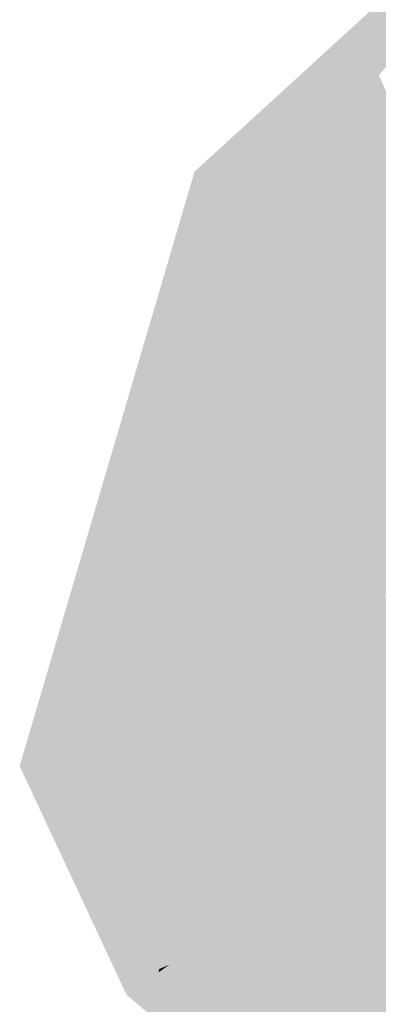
# Model space of a CAD drawing. Header units: metres. Extents: x 164696 to 183842, y 382615 to 387356.
# Tile 9 of 256: x 182542.66 to 182544.11, y 386556.22 to 386560.19. Entities that reach past the tile are written whole.
import ezdxf

# ---------------------------------------------------------------- set-up
doc = ezdxf.new("R2010")
doc.units = ezdxf.units.M
doc.layers.add('C3D-SURFACE_TINSURFACE', color=7, linetype='Continuous')

msp = doc.modelspace()

# ---------------------------------------------------------------- linework, layer by layer
at = {"layer": 'C3D-SURFACE_TINSURFACE', "color": 1, "linetype": 'Continuous', "lineweight": -3, "true_color": 0xe60000}
for points in [[(182545.2057, 386561.2571), (182543.3649, 386559.5749), (182543.4289, 386559.61)], [(182543.6426, 386559.718), (182545.2057, 386561.2571), (182543.4289, 386559.61)], [(182543.6426, 386559.718), (182543.8616, 386559.8398), (182545.2057, 386561.2571)], [(182545.2057, 386561.2571), (182543.8616, 386559.8398), (182543.9076, 386559.8628)], [(182545.2057, 386561.2571), (182543.9076, 386559.8628), (182543.9536, 386559.8857)], [(182545.2057, 386561.2571), (182543.9536, 386559.8857), (182543.9996, 386559.9087)], [(182545.2057, 386561.2571), (182543.9996, 386559.9087), (182544.1082, 386559.9632)], [(182543.9996, 386559.9087), (182544.0695, 386559.9428), (182544.1082, 386559.9632)], [(182543.9996, 386559.9087), (182544.0308, 386559.9224), (182544.0695, 386559.9428)], [(182544.4617, 386559.1624), (182544.0695, 386559.9428), (182544.0308, 386559.9224)], [(182544.4617, 386559.1624), (182544.1082, 386559.9632), (182544.0695, 386559.9428)], [(182544.3749, 386559.1158), (182543.9996, 386559.9087), (182543.9536, 386559.8857)], [(182544.3966, 386559.1275), (182544.0308, 386559.9224), (182543.9996, 386559.9087)], [(182544.3966, 386559.1275), (182543.9996, 386559.9087), (182544.3749, 386559.1158)], [(182544.4617, 386559.1624), (182544.0308, 386559.9224), (182544.44, 386559.1507)], [(182544.4183, 386559.1391), (182544.44, 386559.1507), (182544.0308, 386559.9224)], [(182544.3966, 386559.1275), (182544.4183, 386559.1391), (182544.0308, 386559.9224)], [(182544.2762, 386559.0737), (182543.9076, 386559.8628), (182543.8366, 386559.8221)], [(182543.8366, 386559.8221), (182543.9076, 386559.8628), (182543.8616, 386559.8398)], [(182544.2762, 386559.0737), (182543.9536, 386559.8857), (182543.9076, 386559.8628)], [(182544.3533, 386559.1042), (182544.3749, 386559.1158), (182543.9536, 386559.8857)], [(182544.3533, 386559.1042), (182543.9536, 386559.8857), (182544.2762, 386559.0737)], [(182543.6426, 386559.718), (182543.6893, 386559.7409), (182543.8616, 386559.8398)], [(182543.6893, 386559.7409), (182543.7989, 386559.7995), (182543.8616, 386559.8398)], [(182543.8366, 386559.8221), (182543.8616, 386559.8398), (182543.7989, 386559.7995)], [(182543.6893, 386559.7409), (182543.736, 386559.7639), (182543.7989, 386559.7995)], [(182543.736, 386559.7639), (182543.7612, 386559.7768), (182543.7989, 386559.7995)], [(182544.1002, 386558.9987), (182543.7989, 386559.7995), (182543.7612, 386559.7768)], [(182544.2762, 386559.0737), (182543.8366, 386559.8221), (182543.7989, 386559.7995)], [(182544.2062, 386559.0345), (182544.2762, 386559.0737), (182543.7989, 386559.7995)], [(182544.2062, 386559.0345), (182543.7989, 386559.7995), (182544.1002, 386558.9987)], [(182544.1002, 386558.9987), (182543.736, 386559.7639), (182543.6893, 386559.7409)], [(182544.1002, 386558.9987), (182543.7612, 386559.7768), (182543.736, 386559.7639)], [(182543.6426, 386559.718), (182543.4289, 386559.61), (182543.6168, 386559.7038)], [(182543.4289, 386559.61), (182543.5776, 386559.6823), (182543.6168, 386559.7038)], [(182544.0663, 386558.9739), (182543.6168, 386559.7038), (182543.5776, 386559.6823)], [(182544.0833, 386558.9863), (182543.6426, 386559.718), (182543.6168, 386559.7038)], [(182544.0833, 386558.9863), (182543.6168, 386559.7038), (182544.0663, 386558.9739)], [(182544.1002, 386558.9987), (182543.6893, 386559.7409), (182543.6426, 386559.718)], [(182544.1002, 386558.9987), (182543.6426, 386559.718), (182544.0833, 386558.9863)], [(182543.4289, 386559.61), (182543.5384, 386559.6609), (182543.5776, 386559.6823)], [(182544.0324, 386558.949), (182543.5776, 386559.6823), (182543.5384, 386559.6609)], [(182544.0663, 386558.9739), (182543.5776, 386559.6823), (182544.0493, 386558.9615)], [(182544.0324, 386558.949), (182544.0493, 386558.9615), (182543.5776, 386559.6823)], [(182543.472, 386559.6253), (182543.3649, 386559.5749), (182543.9876, 386558.9072)], [(182543.472, 386559.6253), (182543.4289, 386559.61), (182543.3649, 386559.5749)], [(182543.5148, 386559.648), (182543.5384, 386559.6609), (182543.4289, 386559.61)], [(182543.472, 386559.6253), (182543.5148, 386559.648), (182543.4289, 386559.61)], [(182543.472, 386559.6253), (182543.9876, 386558.9072), (182543.5148, 386559.648)], [(182543.5148, 386559.648), (182544.0324, 386558.949), (182543.5384, 386559.6609)], [(182543.5148, 386559.648), (182543.9876, 386558.9072), (182544.0324, 386558.949)], [(182542.6602, 386557.181), (182542.6937, 386557.1988), (182543.3649, 386559.5749)], [(182542.6937, 386557.1988), (182542.7564, 386557.2246), (182543.3649, 386559.5749)], [(182542.7564, 386557.2246), (182542.9506, 386557.3208), (182543.3649, 386559.5749)], [(182542.9506, 386557.3208), (182542.9819, 386557.3374), (182543.3649, 386559.5749)], [(182542.9819, 386557.3374), (182543.0132, 386557.3539), (182543.3649, 386559.5749)], [(182543.0738, 386557.3874), (182543.3649, 386559.5749), (182543.0132, 386557.3539)], [(182543.0738, 386557.3874), (182543.1324, 386557.4204), (182543.3649, 386559.5749)], [(182543.1324, 386557.4204), (182543.1709, 386557.4439), (182543.3649, 386559.5749)], [(182543.1709, 386557.4439), (182543.2026, 386557.4583), (182543.3649, 386559.5749)], [(182543.2026, 386557.4583), (182543.2344, 386557.4727), (182543.3649, 386559.5749)], [(182543.2344, 386557.4727), (182543.2661, 386557.4871), (182543.3649, 386559.5749)], [(182543.2661, 386557.4871), (182543.2979, 386557.5015), (182543.3649, 386559.5749)], [(182543.2979, 386557.5015), (182543.95, 386558.836), (182543.3649, 386559.5749)], [(182543.95, 386558.836), (182543.9876, 386558.9072), (182543.3649, 386559.5749)], [(182544.6134, 386558.1395), (182544.2062, 386559.0345), (182543.95, 386558.836)], [(182543.95, 386558.836), (182544.2062, 386559.0345), (182544.0663, 386558.9739)], [(182544.2062, 386559.0345), (182544.0833, 386558.9863), (182544.0663, 386558.9739)], [(182544.2062, 386559.0345), (182544.1002, 386558.9987), (182544.0833, 386558.9863)], [(182543.95, 386558.836), (182544.0663, 386558.9739), (182544.0493, 386558.9615)], [(182543.95, 386558.836), (182544.0493, 386558.9615), (182544.0324, 386558.949)], [(182543.95, 386558.836), (182544.0324, 386558.949), (182543.9876, 386558.9072)], [(182543.2979, 386557.5015), (182543.3884, 386557.5343), (182543.95, 386558.836)], [(182543.3884, 386557.5343), (182543.4479, 386557.5596), (182543.95, 386558.836)], [(182543.4479, 386557.5596), (182543.5748, 386557.6097), (182543.95, 386558.836)], [(182543.5748, 386557.6097), (182543.6173, 386557.6298), (182543.95, 386558.836)], [(182543.6173, 386557.6298), (182543.688, 386557.6578), (182543.95, 386558.836)], [(182543.7266, 386557.6762), (182543.95, 386558.836), (182543.688, 386557.6578)], [(182543.7266, 386557.6762), (182543.7653, 386557.6947), (182543.95, 386558.836)], [(182543.8039, 386557.7131), (182543.95, 386558.836), (182543.7653, 386557.6947)], [(182543.8039, 386557.7131), (182543.8426, 386557.7316), (182543.95, 386558.836)], [(182543.8426, 386557.7316), (182543.9182, 386557.7645), (182543.95, 386558.836)], [(182543.9182, 386557.7645), (182543.9596, 386557.7856), (182543.95, 386558.836)], [(182543.9596, 386557.7856), (182544.001, 386557.8066), (182543.95, 386558.836)], [(182544.0424, 386557.8277), (182543.95, 386558.836), (182544.001, 386557.8066)], [(182544.0424, 386557.8277), (182544.1031, 386557.8544), (182543.95, 386558.836)], [(182544.1031, 386557.8544), (182544.1328, 386557.8692), (182543.95, 386558.836)], [(182544.1328, 386557.8692), (182544.1625, 386557.884), (182543.95, 386558.836)], [(182544.1625, 386557.884), (182544.1922, 386557.8988), (182543.95, 386558.836)], [(182544.1922, 386557.8988), (182544.2219, 386557.9136), (182543.95, 386558.836)], [(182544.2516, 386557.9283), (182543.95, 386558.836), (182544.2219, 386557.9136)], [(182544.2516, 386557.9283), (182544.2813, 386557.9431), (182543.95, 386558.836)], [(182544.2813, 386557.9431), (182544.3524, 386557.9796), (182543.95, 386558.836)], [(182544.3524, 386557.9796), (182544.4674, 386558.0489), (182543.95, 386558.836)], [(182544.4674, 386558.0489), (182544.533, 386558.0931), (182543.95, 386558.836)], [(182544.533, 386558.0931), (182544.5598, 386558.1086), (182543.95, 386558.836)], [(182544.5598, 386558.1086), (182544.5866, 386558.124), (182543.95, 386558.836)], [(182544.5866, 386558.124), (182544.6134, 386558.1395), (182543.95, 386558.836)], [(182544.0424, 386557.8277), (182544.0734, 386557.8396), (182544.1031, 386557.8544)], [(182544.0734, 386557.8396), (182544.5271, 386557.0144), (182544.1031, 386557.8544)], [(182544.5546, 386557.0296), (182544.1328, 386557.8692), (182544.1031, 386557.8544)], [(182544.5546, 386557.0296), (182544.1031, 386557.8544), (182544.5271, 386557.0144)], [(182543.9596, 386557.7856), (182544.4006, 386556.9426), (182544.001, 386557.8066)], [(182544.0424, 386557.8277), (182544.001, 386557.8066), (182544.0734, 386557.8396)], [(182544.001, 386557.8066), (182544.4997, 386556.9992), (182544.0734, 386557.8396)], [(182544.001, 386557.8066), (182544.4504, 386556.9676), (182544.4997, 386556.9992)], [(182544.001, 386557.8066), (182544.4006, 386556.9426), (182544.4504, 386556.9676)], [(182544.0734, 386557.8396), (182544.4997, 386556.9992), (182544.5271, 386557.0144)], [(182543.8426, 386557.7316), (182543.8768, 386557.7434), (182543.9182, 386557.7645)], [(182543.8768, 386557.7434), (182544.3508, 386556.9177), (182543.9182, 386557.7645)], [(182543.9182, 386557.7645), (182544.3508, 386556.9177), (182543.9596, 386557.7856)], [(182543.9596, 386557.7856), (182544.3508, 386556.9177), (182544.4006, 386556.9426)], [(182543.8039, 386557.7131), (182543.8768, 386557.7434), (182543.8426, 386557.7316)], [(182543.8039, 386557.7131), (182544.2142, 386556.8503), (182543.8768, 386557.7434)], [(182544.301, 386556.8928), (182544.3508, 386556.9177), (182543.8768, 386557.7434)], [(182544.301, 386556.8928), (182543.8768, 386557.7434), (182544.25, 386556.8666)], [(182544.2142, 386556.8503), (182544.25, 386556.8666), (182543.8768, 386557.7434)], [(182544.1426, 386556.8176), (182543.7653, 386557.6947), (182543.7266, 386557.6762)], [(182544.1784, 386556.8339), (182543.8039, 386557.7131), (182543.7653, 386557.6947)], [(182544.1426, 386556.8176), (182544.1784, 386556.8339), (182543.7653, 386557.6947)], [(182543.8039, 386557.7131), (182544.1784, 386556.8339), (182544.2142, 386556.8503)], [(182543.6173, 386557.6298), (182543.6493, 386557.6393), (182543.688, 386557.6578)], [(182544.0613, 386556.7832), (182543.688, 386557.6578), (182543.6493, 386557.6393)], [(182544.0988, 386556.7999), (182543.7266, 386557.6762), (182543.688, 386557.6578)], [(182544.0988, 386556.7999), (182543.688, 386557.6578), (182544.0613, 386556.7832)], [(182544.0988, 386556.7999), (182544.1426, 386556.8176), (182543.7266, 386557.6762)], [(182543.4479, 386557.5596), (182543.5323, 386557.5896), (182543.5748, 386557.6097)], [(182543.9083, 386556.7177), (182543.5748, 386557.6097), (182543.5323, 386557.5896)], [(182543.5748, 386557.6097), (182543.6493, 386557.6393), (182543.6173, 386557.6298)], [(182543.9864, 386556.7496), (182543.6493, 386557.6393), (182543.5748, 386557.6097)], [(182543.949, 386556.7329), (182543.9864, 386556.7496), (182543.5748, 386557.6097)], [(182543.949, 386556.7329), (182543.5748, 386557.6097), (182543.9083, 386556.7177)], [(182544.0613, 386556.7832), (182543.6493, 386557.6393), (182544.0239, 386556.7664)], [(182544.0239, 386556.7664), (182543.6493, 386557.6393), (182543.9864, 386556.7496)], [(182543.8191, 386556.6736), (182543.4897, 386557.5694), (182543.3884, 386557.5343)], [(182543.3884, 386557.5343), (182543.4897, 386557.5694), (182543.4479, 386557.5596)], [(182543.4479, 386557.5596), (182543.4897, 386557.5694), (182543.5323, 386557.5896)], [(182543.9083, 386556.7177), (182543.5323, 386557.5896), (182543.4897, 386557.5694)], [(182543.9083, 386556.7177), (182543.4897, 386557.5694), (182543.8786, 386556.703)], [(182543.4897, 386557.5694), (182543.8488, 386556.6883), (182543.8786, 386556.703)], [(182543.8191, 386556.6736), (182543.8488, 386556.6883), (182543.4897, 386557.5694)], [(182543.2979, 386557.5015), (182543.329, 386557.509), (182543.3884, 386557.5343)], [(182543.782, 386556.6553), (182543.3884, 386557.5343), (182543.329, 386557.509)], [(182543.8191, 386556.6736), (182543.3884, 386557.5343), (182543.782, 386556.6553)], [(182543.6929, 386556.6101), (182543.2661, 386557.4871), (182543.2344, 386557.4727)], [(182543.6929, 386556.6101), (182543.329, 386557.509), (182543.2661, 386557.4871)], [(182543.2661, 386557.4871), (182543.329, 386557.509), (182543.2979, 386557.5015)], [(182543.782, 386556.6553), (182543.329, 386557.509), (182543.7375, 386556.6327)], [(182543.7375, 386556.6327), (182543.329, 386557.509), (182543.6929, 386556.6101)], [(182543.6484, 386556.5875), (182543.2026, 386557.4583), (182543.1324, 386557.4204)], [(182543.1324, 386557.4204), (182543.2026, 386557.4583), (182543.1709, 386557.4439)], [(182543.6484, 386556.5875), (182543.2344, 386557.4727), (182543.2026, 386557.4583)], [(182543.6484, 386556.5875), (182543.6929, 386556.6101), (182543.2344, 386557.4727)], [(182543.0738, 386557.3874), (182543.5655, 386556.5409), (182543.1324, 386557.4204)], [(182543.6484, 386556.5875), (182543.1324, 386557.4204), (182543.6011, 386556.5605)], [(182543.6011, 386556.5605), (182543.1324, 386557.4204), (182543.5655, 386556.5409)], [(182543.0738, 386557.3874), (182543.0132, 386557.3539), (182543.0445, 386557.3705)], [(182543.0445, 386557.3705), (182543.0132, 386557.3539), (182543.4943, 386556.5017)], [(182543.0738, 386557.3874), (182543.0445, 386557.3705), (182543.5299, 386556.5213)], [(182543.0445, 386557.3705), (182543.4943, 386556.5017), (182543.5299, 386556.5213)], [(182543.0738, 386557.3874), (182543.5299, 386556.5213), (182543.5655, 386556.5409)], [(182542.9819, 386557.3374), (182542.9506, 386557.3208), (182543.4943, 386556.5017)], [(182543.0132, 386557.3539), (182542.9819, 386557.3374), (182543.4943, 386556.5017)], [(182542.7564, 386557.2246), (182542.9118, 386557.2978), (182542.9506, 386557.3208)], [(182542.7564, 386557.2246), (182542.8553, 386557.2665), (182542.9118, 386557.2978)], [(182543.3237, 386556.4075), (182542.9118, 386557.2978), (182542.8553, 386557.2665)], [(182543.3769, 386556.434), (182542.9506, 386557.3208), (182542.9118, 386557.2978)], [(182543.3769, 386556.434), (182542.9118, 386557.2978), (182543.3237, 386556.4075)], [(182542.9506, 386557.3208), (182543.4123, 386556.4504), (182543.4943, 386556.5017)], [(182543.3769, 386556.434), (182543.4123, 386556.4504), (182542.9506, 386557.3208)], [(182542.7564, 386557.2246), (182542.8231, 386557.2502), (182542.8553, 386557.2665)], [(182542.7564, 386557.2246), (182542.7909, 386557.2339), (182542.8231, 386557.2502)], [(182543.222, 386556.3632), (182542.8231, 386557.2502), (182542.7909, 386557.2339)], [(182543.1891, 386556.5261), (182542.8553, 386557.2665), (182542.8231, 386557.2502)], [(182543.1838, 386556.5234), (182542.8231, 386557.2502), (182543.222, 386556.3632)], [(182543.1891, 386556.5261), (182542.8231, 386557.2502), (182543.1838, 386556.5234)], [(182543.3237, 386556.4075), (182542.8553, 386557.2665), (182543.2898, 386556.3928)], [(182543.2644, 386556.3817), (182543.2898, 386556.3928), (182542.8553, 386557.2665)], [(182543.2644, 386556.3817), (182542.8553, 386557.2665), (182543.1891, 386556.5261)], [(182542.6937, 386557.1988), (182542.7909, 386557.2339), (182542.7564, 386557.2246)], [(182543.1353, 386556.3232), (182542.7909, 386557.2339), (182542.6937, 386557.1988)], [(182543.1353, 386556.3232), (182543.222, 386556.3632), (182542.7909, 386557.2339)], [(182543.1353, 386556.3232), (182542.6937, 386557.1988), (182542.6602, 386557.181)], [(182543.1353, 386556.3232), (182542.6602, 386557.181), (182543.0909, 386556.2595)], [(182544.0613, 386556.7832), (182545.6048, 386554.4655), (182544.1426, 386556.8176)], [(182544.0988, 386556.7999), (182544.0613, 386556.7832), (182544.1426, 386556.8176)], [(182544.0613, 386556.7832), (182544.0239, 386556.7664), (182545.6048, 386554.4655)], [(182543.949, 386556.7329), (182543.8488, 386556.6883), (182545.6048, 386554.4655)], [(182543.949, 386556.7329), (182543.8786, 386556.703), (182543.8488, 386556.6883)], [(182543.949, 386556.7329), (182543.9083, 386556.7177), (182543.8786, 386556.703)], [(182543.949, 386556.7329), (182545.6048, 386554.4655), (182543.9864, 386556.7496)], [(182544.0239, 386556.7664), (182543.9864, 386556.7496), (182545.6048, 386554.4655)], [(182543.782, 386556.6553), (182543.7375, 386556.6327), (182545.6048, 386554.4655)], [(182543.8191, 386556.6736), (182543.782, 386556.6553), (182545.6048, 386554.4655)], [(182543.8191, 386556.6736), (182545.6048, 386554.4655), (182543.8488, 386556.6883)], [(182543.7375, 386556.6327), (182543.6929, 386556.6101), (182545.6048, 386554.4655)], [(182543.6929, 386556.6101), (182543.6011, 386556.5605), (182545.6048, 386554.4655)], [(182543.6484, 386556.5875), (182543.6011, 386556.5605), (182543.6929, 386556.6101)], [(182543.5655, 386556.5409), (182543.4478, 386556.4668), (182545.6048, 386554.4655)], [(182543.5655, 386556.5409), (182543.5299, 386556.5213), (182543.4478, 386556.4668)], [(182543.6011, 386556.5605), (182543.5655, 386556.5409), (182545.6048, 386554.4655)], [(182543.1838, 386556.5234), (182543.222, 386556.3632), (182543.2503, 386556.3755)], [(182543.4123, 386556.4504), (182543.4478, 386556.4668), (182543.4943, 386556.5017)], [(182543.5299, 386556.5213), (182543.4943, 386556.5017), (182543.4478, 386556.4668)], [(182543.4123, 386556.4504), (182545.6048, 386554.4655), (182543.4478, 386556.4668)], [(182543.1104, 386556.2654), (182545.6048, 386554.4655), (182543.4123, 386556.4504)], [(182543.3769, 386556.434), (182543.1104, 386556.2654), (182543.4123, 386556.4504)], [(182543.3769, 386556.434), (182543.3237, 386556.4075), (182543.1104, 386556.2654)], [(182543.3237, 386556.4075), (182543.2898, 386556.3928), (182543.1104, 386556.2654)], [(182543.2644, 386556.3817), (182543.1104, 386556.2654), (182543.2898, 386556.3928)], [(182543.2644, 386556.3817), (182543.2195, 386556.3498), (182543.1104, 386556.2654)], [(182543.2195, 386556.3498), (182543.2503, 386556.3755), (182543.222, 386556.3632)], [(182543.2195, 386556.3498), (182543.222, 386556.3632), (182543.1104, 386556.2654)], [(182543.1353, 386556.3232), (182543.1104, 386556.2654), (182543.222, 386556.3632)], [(182543.1353, 386556.3232), (182543.0909, 386556.2595), (182543.1104, 386556.2654)], [(182543.1104, 386556.2654), (182543.0909, 386556.2595), (182545.6048, 386554.4655)], [(182543.0909, 386556.2595), (182546.0639, 386553.7571), (182545.6048, 386554.4655)]]:
    msp.add_solid(points, dxfattribs=at)
at = {"layer": 'C3D-SURFACE_TINSURFACE', "color": 11, "linetype": 'Continuous', "lineweight": -3, "true_color": 0xff8585}
for points in [[(182543.2559, 386556.378), (182543.1891, 386556.5261), (182543.1838, 386556.5234)], [(182543.2559, 386556.378), (182543.1838, 386556.5234), (182543.2503, 386556.3755)], [(182543.2559, 386556.378), (182543.2644, 386556.3817), (182543.1891, 386556.5261)], [(182543.2559, 386556.378), (182543.2195, 386556.3498), (182543.2644, 386556.3817)], [(182543.2559, 386556.378), (182543.2503, 386556.3755), (182543.2195, 386556.3498)]]:
    msp.add_solid(points, dxfattribs=at)

doc.saveas('drawing.dxf')
